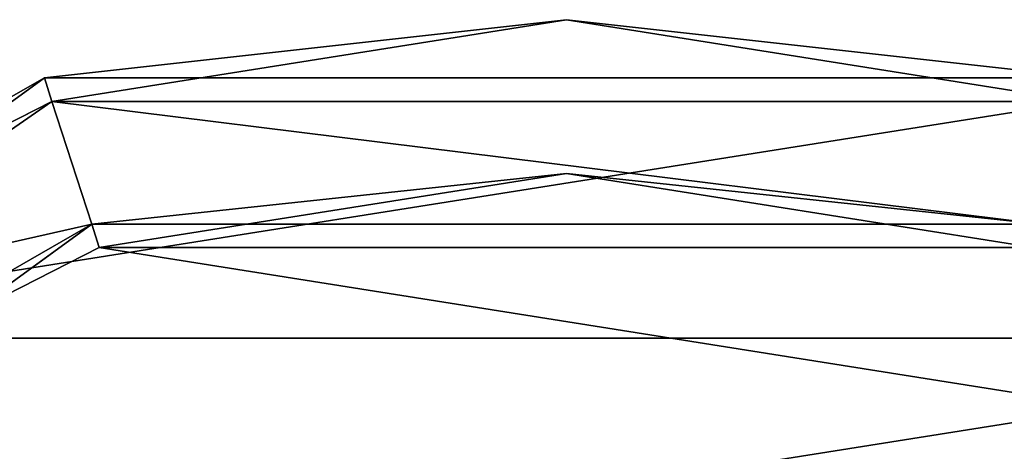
# Model space of a CAD drawing. Header units: millimetres. Extents: x -27.5 to 27.5, y -27.1 to 27.1.
# Tile 254 of 256: x -8.9 to 7.1, y 20.1 to 27.1. Entities that reach past the tile are written whole.
import ezdxf

# ---------------------------------------------------------------- set-up
doc = ezdxf.new("R2010")
doc.units = ezdxf.units.MM
doc.header["$LTSCALE"] = 101.851852
for name, color, linetype in [('66', 7, 'CONTINUOUS'), ('67', 7, 'CONTINUOUS'), ('68', 7, 'CONTINUOUS'), ('69', 7, 'CONTINUOUS'), ('76', 7, 'CONTINUOUS'), ('83', 7, 'CONTINUOUS'), ('87', 7, 'CONTINUOUS'), ('89', 7, 'CONTINUOUS')]:
    doc.layers.add(name, color=color, linetype=linetype)

msp = doc.modelspace()

# ---------------------------------------------------------------- linework, layer by layer
at = {"layer": '66', "linetype": 'CONTINUOUS'}
for points in [[(-8.498, 26.154, -41.6), (-22.248, 16.164, -41.6), (-8.498, 26.154, -37.4), (-8.498, 26.154, -41.6)], [(-8.498, 26.154, -37.4), (-22.248, 16.164, -41.6), (-22.248, 16.164, -37.4), (-8.498, 26.154, -37.4)], [(8.498, 26.154, -41.6), (-8.498, 26.154, -41.6), (8.498, 26.154, -37.4), (8.498, 26.154, -41.6)], [(8.498, 26.154, -37.4), (-8.498, 26.154, -41.6), (-8.498, 26.154, -37.4), (8.498, 26.154, -37.4)]]:
    msp.add_3dface(points, dxfattribs=at)
at = {"layer": '67', "linetype": 'CONTINUOUS'}
for points in [[(0, 27.1, -42), (8.377, 25.773, -42), (-8.377, 25.773, -42), (0, 27.1, -42)], [(-15.934, 21.921, -42), (-8.377, 25.773, -42), (-7.726, 23.776, -42), (-15.934, 21.921, -42)], [(-8.377, 25.773, -42), (8.377, 25.773, -42), (7.726, 23.776, -42), (-8.377, 25.773, -42)], [(-7.726, 23.776, -42), (-8.377, 25.773, -42), (7.726, 23.776, -42), (-7.726, 23.776, -42)], [(-20.226, 14.694, -42), (-15.934, 21.921, -42), (-7.726, 23.776, -42), (-20.226, 14.694, -42)]]:
    msp.add_3dface(points, dxfattribs=at)
at = {"layer": '68', "linetype": 'CONTINUOUS'}
for points in [[(-20.226, 14.694, -42), (-7.726, 23.776, -42), (-20.225, 14.695, -40.4), (-20.226, 14.694, -42)], [(-20.225, 14.695, -40.4), (-7.726, 23.776, -42), (-7.725, 23.776, -40.4), (-20.225, 14.695, -40.4)], [(-7.726, 23.776, -42), (7.726, 23.776, -42), (-7.725, 23.776, -40.4), (-7.726, 23.776, -42)], [(-7.725, 23.776, -40.4), (7.726, 23.776, -42), (7.725, 23.776, -40.4), (-7.725, 23.776, -40.4)]]:
    msp.add_3dface(points, dxfattribs=at)
at = {"layer": '69', "linetype": 'CONTINUOUS'}
for points in [[(0, 24.6, -40), (7.604, 23.395, -40), (-7.604, 23.395, -40), (0, 24.6, -40)], [(-7.604, 23.395, -40), (14.463, 19.899, -40), (-14.463, 19.899, -40), (-7.604, 23.395, -40)], [(7.604, 23.395, -40), (14.463, 19.899, -40), (-7.604, 23.395, -40), (7.604, 23.395, -40)]]:
    msp.add_3dface(points, dxfattribs=at)
at = {"layer": '76', "linetype": 'CONTINUOUS'}
for points in [[(0, 27.1, -37), (-8.377, 25.773, -37), (8.377, 25.773, -37), (0, 27.1, -37)], [(-8.377, 25.773, -37), (-15.933, 21.921, -37), (8.377, 25.773, -37), (-8.377, 25.773, -37)], [(8.377, 25.773, -37), (-15.933, 21.921, -37), (15.933, 21.921, -37), (8.377, 25.773, -37)], [(-15.933, 21.921, -37), (-21.929, 15.922, -37), (15.933, 21.921, -37), (-15.933, 21.921, -37)], [(15.933, 21.921, -37), (-21.929, 15.922, -37), (21.929, 15.922, -37), (15.933, 21.921, -37)]]:
    msp.add_3dface(points, dxfattribs=at)
at = {"layer": '83', "linetype": 'CONTINUOUS'}
for points in [[(-7.725, 23.776, -40.4), (7.725, 23.776, -40.4), (0, 24.6, -40), (-7.725, 23.776, -40.4)], [(-7.725, 23.776, -40.4), (0, 24.6, -40), (-7.604, 23.395, -40), (-7.725, 23.776, -40.4)], [(7.725, 23.776, -40.4), (7.604, 23.395, -40), (0, 24.6, -40), (7.725, 23.776, -40.4)], [(-20.225, 14.695, -40.4), (-7.725, 23.776, -40.4), (-14.463, 19.899, -40), (-20.225, 14.695, -40.4)], [(-7.725, 23.776, -40.4), (-7.604, 23.395, -40), (-14.463, 19.899, -40), (-7.725, 23.776, -40.4)]]:
    msp.add_3dface(points, dxfattribs=at)
at = {"layer": '87', "linetype": 'CONTINUOUS'}
for points in [[(-8.498, 26.154, -41.6), (8.498, 26.154, -41.6), (0, 27.1, -42), (-8.498, 26.154, -41.6)], [(-8.498, 26.154, -41.6), (0, 27.1, -42), (-8.377, 25.773, -42), (-8.498, 26.154, -41.6)], [(8.498, 26.154, -41.6), (8.377, 25.773, -42), (0, 27.1, -42), (8.498, 26.154, -41.6)], [(-22.248, 16.164, -41.6), (-8.498, 26.154, -41.6), (-15.934, 21.921, -42), (-22.248, 16.164, -41.6)], [(-8.498, 26.154, -41.6), (-8.377, 25.773, -42), (-15.934, 21.921, -42), (-8.498, 26.154, -41.6)]]:
    msp.add_3dface(points, dxfattribs=at)
at = {"layer": '89', "linetype": 'CONTINUOUS'}
for points in [[(8.498, 26.154, -37.4), (-8.498, 26.154, -37.4), (0, 27.1, -37), (8.498, 26.154, -37.4)], [(-8.498, 26.154, -37.4), (-8.377, 25.773, -37), (0, 27.1, -37), (-8.498, 26.154, -37.4)], [(8.498, 26.154, -37.4), (0, 27.1, -37), (8.377, 25.773, -37), (8.498, 26.154, -37.4)], [(-8.498, 26.154, -37.4), (-22.248, 16.164, -37.4), (-8.377, 25.773, -37), (-8.498, 26.154, -37.4)], [(-22.248, 16.164, -37.4), (-15.933, 21.921, -37), (-8.377, 25.773, -37), (-22.248, 16.164, -37.4)]]:
    msp.add_3dface(points, dxfattribs=at)

doc.saveas('drawing.dxf')
